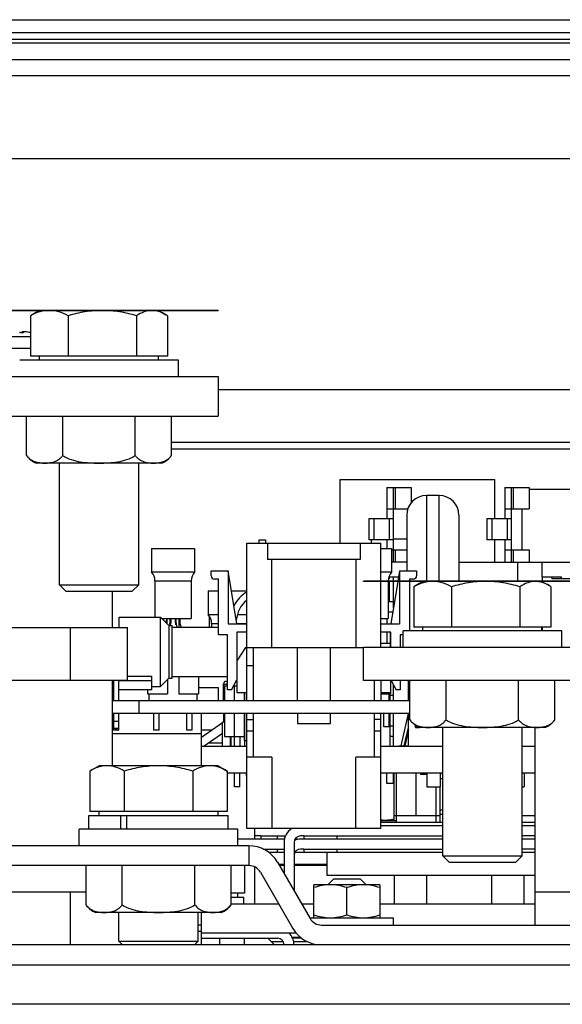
# Model space of a CAD drawing. Header units: millimetres. Extents: x 0 to 2500, y 0 to 2200.
# Tile 10 of 67: x 1496 to 1578, y 278 to 427. Entities that reach past the tile are written whole.
import ezdxf

# ---------------------------------------------------------------- set-up
doc = ezdxf.new("R2010")
doc.units = ezdxf.units.MM
doc.header["$LTSCALE"] = 143.407407
for name, color, linetype in [('00_COMPONENTS', 7, 'CONTINUOUS'), ('_10029', 7, 'CONTINUOUS'), ('_10291', 7, 'CONTINUOUS'), ('_12456', 7, 'CONTINUOUS'), ('_12590', 7, 'CONTINUOUS'), ('_1361227', 7, 'CONTINUOUS'), ('_1532438', 7, 'CONTINUOUS'), ('_15586', 7, 'CONTINUOUS'), ('_16429', 7, 'CONTINUOUS'), ('_1783218', 7, 'CONTINUOUS'), ('_689283', 7, 'CONTINUOUS'), ('_690355', 7, 'CONTINUOUS'), ('_691773', 7, 'CONTINUOUS'), ('_691842', 7, 'CONTINUOUS'), ('_693328', 7, 'CONTINUOUS'), ('_695036', 7, 'CONTINUOUS'), ('_699245', 7, 'CONTINUOUS'), ('_699345', 7, 'CONTINUOUS'), ('_7345', 7, 'CONTINUOUS'), ('_7478', 7, 'CONTINUOUS'), ('_7567', 7, 'CONTINUOUS'), ('_7825', 7, 'CONTINUOUS'), ('_80150', 7, 'CONTINUOUS'), ('_80600', 7, 'CONTINUOUS'), ('_81200', 7, 'CONTINUOUS'), ('_81648', 7, 'CONTINUOUS'), ('_984563', 7, 'CONTINUOUS')]:
    doc.layers.add(name, color=color, linetype=linetype)

msp = doc.modelspace()

# ---------------------------------------------------------------- linework, layer by layer
at = {"layer": '00_COMPONENTS', "color": 7, "linetype": 'CONTINUOUS'}
for p, q in [((1369, 427.05), (1918.47, 427.05)), ((1790.92, 425.05), (1369.74, 425.05)), ((1369.64, 423.55), (1790.9, 423.55)), ((1790.91, 424.05), (1369.74, 424.05)), ((1351.24, 421.05), (1936.24, 421.05)), ((1933.24, 418.55), (1354.24, 418.55)), ((1356.24, 406.05), (1932.24, 406.05)), ((1453.74, 383.1), (1525.74, 383.1)), ((1453.74, 383.05), (1525.74, 383.05)), ((1498.74, 383.05), (1497.63, 382.41)), ((1516.74, 383.05), (1517.85, 382.41)), ((1525.74, 383.1), (1525.74, 383.05)), ((1497.36, 382.25), (1497.36, 376.15)), ((1503.05, 382.25), (1503.05, 376.15)), ((1513.42, 382.25), (1513.42, 376.15)), ((1518.11, 382.25), (1518.11, 376.15)), ((1489.99, 379.12), (1497.36, 379.12)), ((1496.1, 379.67), (1496.1, 379.81)), ((1496.25, 379.68), (1496.25, 379.72)), ((1497.36, 379.7), (1497.24, 379.72)), ((1488.74, 377.34), (1497.36, 377.34)), ((1519.74, 375.55), (1495.74, 375.55)), ((1518.11, 376.15), (1497.36, 376.15)), ((1498.74, 375.55), (1498.74, 376.15)), ((1516.74, 375.55), (1516.74, 376.15)), ((1519.74, 373.05), (1519.74, 375.55)), ((1608.74, 362.05), (1518.71, 362.05)), ((1501.74, 341.52), (1501.74, 359.95)), ((1513.74, 341.52), (1513.74, 359.95)), ((1544.24, 357.45), (1567.64, 357.45)), ((1544.24, 347.85), (1544.24, 357.45)), ((1551.27, 356.25), (1554.95, 356.25)), ((1551.27, 356.25), (1551.27, 351.55)), ((1552.27, 344.95), (1552.27, 356.25)), ((1552.57, 353.05), (1552.57, 356.25)), ((1554.95, 356.25), (1554.95, 353.93)), ((1567.64, 351.55), (1567.64, 357.45)), ((1569.13, 356.25), (1572.81, 356.25)), ((1569.13, 356.25), (1569.13, 351.55)), ((1570.13, 344.95), (1570.13, 356.25)), ((1570.43, 353.05), (1570.43, 356.25)), ((1572.81, 356.25), (1572.81, 353.05)), ((1559.19, 355.05), (1557.29, 355.05)), ((1557.29, 355.05), (1557.29, 342.05)), ((1559.19, 342.05), (1559.19, 355.05)), ((1584.93, 355.95), (1572.81, 355.95)), ((1551.27, 353.05), (1554.46, 353.05)), ((1554.29, 352.05), (1554.29, 343.65)), ((1562.19, 352.05), (1562.19, 342.05)), ((1569.13, 353.05), (1572.81, 353.05)), ((1571.7, 353.05), (1571.7, 346.85)), ((1548.6, 351.55), (1552.27, 351.55)), ((1548.6, 348.35), (1548.6, 351.55)), ((1549.31, 351.55), (1549.31, 348.35)), ((1551.69, 348.35), (1551.69, 351.55)), ((1566.46, 351.55), (1570.13, 351.55)), ((1566.46, 348.35), (1566.46, 351.55)), ((1567.17, 351.55), (1567.17, 348.35)), ((1569.55, 348.35), (1569.55, 351.55)), ((1530.09, 347.85), (1550.39, 347.85)), ((1530.09, 324.05), (1530.09, 347.85)), ((1531.94, 348.35), (1532.94, 348.35)), ((1531.94, 347.85), (1531.94, 348.35)), ((1532.94, 348.35), (1532.94, 347.85)), ((1533.24, 347.85), (1533.24, 345.35)), ((1547.24, 347.85), (1547.24, 345.35)), ((1552.27, 348.35), (1548.6, 348.35)), ((1548.98, 347.85), (1548.98, 348.35)), ((1550.39, 342.1), (1550.39, 347.85)), ((1551.27, 348.35), (1551.27, 347.05)), ((1554.29, 348.45), (1552.27, 348.45)), ((1570.13, 348.35), (1566.46, 348.35)), ((1567.64, 344.95), (1567.64, 348.35)), ((1569.13, 348.35), (1569.13, 344.95)), ((1515.69, 347.05), (1522.19, 347.05)), ((1515.69, 347.05), (1515.69, 343.45)), ((1522.19, 347.05), (1522.19, 343.45)), ((1550.39, 347.05), (1551.99, 347.05)), ((1551.99, 347.05), (1551.99, 343.45)), ((1551.99, 346.85), (1554.29, 346.85)), ((1552.57, 344.95), (1552.57, 346.85)), ((1569.13, 346.85), (1572.81, 346.85)), ((1570.43, 344.95), (1570.43, 346.85)), ((1572.81, 346.85), (1572.81, 344.95)), ((1547.24, 345.35), (1533.24, 345.35)), ((1533.89, 332.05), (1533.89, 345.35)), ((1546.59, 345.35), (1546.59, 332.05)), ((1554.29, 344.95), (1551.99, 344.95)), ((1562.19, 344.95), (1587.07, 344.95)), ((1571.04, 344.95), (1571.04, 342.1)), ((1574.78, 342.75), (1574.78, 344.95)), ((1522.19, 343.45), (1515.69, 343.45)), ((1524.69, 343.65), (1527.29, 343.65)), ((1524.69, 342.9), (1524.69, 343.65)), ((1528.59, 335.65), (1527.29, 343.65)), ((1527.29, 343.65), (1527.29, 335.65)), ((1551.99, 343.45), (1550.39, 343.45)), ((1551.69, 342.75), (1553.04, 342.75)), ((1551.69, 342.45), (1551.69, 342.75)), ((1552.27, 342.1), (1552.27, 342.75)), ((1553.19, 343.65), (1552.94, 342.1)), ((1553.19, 343.65), (1555.79, 343.65)), ((1553.19, 343.65), (1553.19, 342.1)), ((1555.79, 343.65), (1555.79, 342.9)), ((1574.78, 342.75), (1577.69, 342.75)), ((1574.84, 342.1), (1574.84, 342.75)), ((1576.24, 342.75), (1576.24, 342.45)), ((1577.69, 342.45), (1577.69, 342.75)), ((1501.74, 341.52), (1513.74, 341.52)), ((1502.7, 340.55), (1501.74, 341.52)), ((1512.77, 340.55), (1513.74, 341.52)), ((1516.19, 342.13), (1521.69, 342.13)), ((1516.19, 342.13), (1516.19, 336.65)), ((1521.69, 342.13), (1521.69, 336.45)), ((1525.79, 342.4), (1525.19, 342.4)), ((1525.79, 333.95), (1525.79, 342.4)), ((1619.74, 342.1), (1547.74, 342.1)), ((1547.74, 342.05), (1547.74, 342.1)), ((1619.74, 342.05), (1547.74, 342.05)), ((1550.39, 342.13), (1551.49, 342.13)), ((1550.39, 332.05), (1550.39, 342.05)), ((1551.49, 342.15), (1552.27, 342.15)), ((1551.49, 342.05), (1551.49, 336.45)), ((1551.69, 342.45), (1551.52, 342.45)), ((1551.69, 342.1), (1551.69, 342.15)), ((1551.69, 338.95), (1551.69, 342.05)), ((1552.93, 342.05), (1551.89, 335.65)), ((1552.27, 338.04), (1552.27, 342.05)), ((1553.19, 342.05), (1553.19, 335.65)), ((1555.29, 342.4), (1554.69, 342.4)), ((1554.69, 342.4), (1554.69, 342.1)), ((1554.69, 342.05), (1554.69, 334.55)), ((1555.36, 341.25), (1555.36, 335.15)), ((1556.74, 342.05), (1555.63, 341.41)), ((1561.05, 341.25), (1561.05, 335.15)), ((1571.42, 341.25), (1571.42, 335.15)), ((1574.74, 342.05), (1575.85, 341.41)), ((1574.84, 342), (1574.84, 342.05)), ((1576.11, 341.25), (1576.11, 335.15)), ((1587.07, 342.45), (1576.24, 342.45)), ((1502.7, 340.55), (1512.77, 340.55)), ((1524.27, 340.6), (1525.79, 340.6)), ((1524.27, 340.6), (1524.27, 337)), ((1527.78, 340.6), (1530.09, 340.6)), ((1552.27, 338.95), (1551.49, 338.95)), ((1525.79, 337), (1524.27, 337)), ((1524.4, 336.84), (1524.4, 335.15)), ((1530.09, 337), (1528.65, 337)), ((1551.49, 337.45), (1552.18, 337.45)), ((1510.79, 336.65), (1517.04, 336.65)), ((1510.79, 335.05), (1510.79, 336.65)), ((1518.29, 335.4), (1517.04, 336.65)), ((1517.04, 326.15), (1517.04, 336.65)), ((1517.24, 336.45), (1521.69, 336.45)), ((1517.94, 336.45), (1517.94, 336.2)), ((1517.94, 336.2), (1518.04, 336.2)), ((1518.04, 335.65), (1518.04, 336.45)), ((1518.29, 335.4), (1518.79, 335.4)), ((1518.29, 335.4), (1518.29, 327.4)), ((1518.79, 327.4), (1518.79, 335.4)), ((1519.29, 336.39), (1519.3, 336.39)), ((1519.84, 335.15), (1519.84, 336.45)), ((1519.84, 336.2), (1519.94, 336.2)), ((1519.94, 336.45), (1519.94, 336.2)), ((1524.77, 335.68), (1525.79, 335.68)), ((1524.77, 335.68), (1524.77, 335.15)), ((1527.29, 335.65), (1530.09, 335.65)), ((1528.58, 335.68), (1530.09, 335.68)), ((1550.39, 336.45), (1551.49, 336.45)), ((1550.39, 335.65), (1553.19, 335.65)), ((1551.27, 336.45), (1551.27, 335.65)), ((1518.79, 335.15), (1525.79, 335.15)), ((1527.19, 333.95), (1525.79, 333.95)), ((1527.19, 325.65), (1527.19, 333.95)), ((1530.09, 334.35), (1528.59, 334.35)), ((1528.59, 334.35), (1528.59, 327.15)), ((1551.89, 334.35), (1550.39, 334.35)), ((1551.34, 332.7), (1551.34, 334.35)), ((1551.84, 332.05), (1551.84, 334.35)), ((1551.84, 334.25), (1551.89, 334.25)), ((1551.89, 332.05), (1551.89, 334.35)), ((1553.74, 333.95), (1553.29, 333.95)), ((1553.29, 333.95), (1553.29, 332.05)), ((1577.74, 334.55), (1553.74, 334.55)), ((1553.74, 332.05), (1553.74, 334.55)), ((1576.11, 335.15), (1555.36, 335.15)), ((1556.74, 334.55), (1556.74, 335.15)), ((1574.74, 334.55), (1574.74, 335.15)), ((1574.84, 334.55), (1574.84, 335.15)), ((1577.74, 332.05), (1577.74, 334.55)), ((1550.39, 332.7), (1551.84, 332.7)), ((1551.89, 332.75), (1551.84, 332.75)), ((1529.89, 332.05), (1528.59, 330.02)), ((1529.89, 332.05), (1547.74, 332.05)), ((1531.09, 324.05), (1531.09, 332.05)), ((1537.74, 324.05), (1537.74, 332.05)), ((1542.74, 324.05), (1542.74, 332.05)), ((1531.09, 329.25), (1530.09, 329.25)), ((1509.94, 327.05), (1509.94, 324.05)), ((1510.74, 327.04), (1515.74, 327.04)), ((1510.74, 324.05), (1510.74, 327.04)), ((1512.06, 327.73), (1515.74, 327.73)), ((1515.74, 325.65), (1515.74, 327.73)), ((1518.29, 327.4), (1517.04, 326.15)), ((1518.09, 327.2), (1518.09, 325.05)), ((1518.29, 327.4), (1518.79, 327.4)), ((1518.79, 327.65), (1527.19, 327.65)), ((1519.79, 327.65), (1519.79, 325.05)), ((1522.79, 327.65), (1522.79, 325.05)), ((1526.58, 324.05), (1526.58, 326.53)), ((1527.08, 326.47), (1527.08, 326.25)), ((1527.79, 325.65), (1528.59, 327.15)), ((1528.59, 327.05), (1528.59, 325.25)), ((1549.39, 324.05), (1549.39, 327.05)), ((1550.39, 327.05), (1550.39, 324.05)), ((1551.89, 325.25), (1551.89, 327.05)), ((1551.94, 327.05), (1552.69, 325.65)), ((1552.27, 324.05), (1552.27, 326.43)), ((1553.29, 327.05), (1553.29, 325.65)), ((1554.54, 324.05), (1554.54, 327.05)), ((1515.74, 325.65), (1510.74, 325.65)), ((1515.09, 325.65), (1515.09, 325.05)), ((1515.09, 325.05), (1518.09, 325.05)), ((1515.29, 325.05), (1515.29, 324.05)), ((1515.74, 326.15), (1517.04, 326.15)), ((1519.79, 325.05), (1522.79, 325.05)), ((1522.59, 324.05), (1522.59, 325.05)), ((1526.58, 326.25), (1527.19, 326.25)), ((1526.72, 326.25), (1526.72, 324.05)), ((1527.79, 325.65), (1527.19, 325.65)), ((1528.11, 326.25), (1528.59, 326.25)), ((1528.22, 324.05), (1528.22, 326.25)), ((1528.59, 325.25), (1530.09, 325.25)), ((1529.74, 325.25), (1529.74, 324.05)), ((1529.75, 324.05), (1529.75, 325.25)), ((1550.39, 325.25), (1551.89, 325.25)), ((1550.39, 325.05), (1551.84, 325.05)), ((1551.64, 324.05), (1551.64, 325.05)), ((1551.78, 324.05), (1551.78, 325.02)), ((1551.84, 325.25), (1551.84, 325.05)), ((1551.84, 324.85), (1552.27, 324.85)), ((1553.29, 325.65), (1552.69, 325.65)), ((1509.74, 324.05), (1554.77, 324.05)), ((1513.74, 324.05), (1513.74, 322.05)), ((1554.77, 322.05), (1509.74, 322.05)), ((1509.94, 322.05), (1509.94, 319.55)), ((1510.74, 319.55), (1510.74, 322.05)), ((1516.04, 319.55), (1516.04, 322.05)), ((1516.84, 319.55), (1516.84, 322.05)), ((1521.04, 319.55), (1521.04, 322.05)), ((1521.84, 319.55), (1521.84, 322.05)), ((1526.58, 322.05), (1526.58, 320.76)), ((1526.72, 322.05), (1526.72, 318.6)), ((1528.22, 317.05), (1528.22, 322.05)), ((1529.74, 322.05), (1529.74, 317.05)), ((1529.75, 317.95), (1529.75, 322.05)), ((1530.09, 304.65), (1530.09, 322.05)), ((1531.09, 315.45), (1531.09, 322.05)), ((1537.74, 322.05), (1537.74, 320.55)), ((1542.74, 320.55), (1542.74, 322.05)), ((1549.39, 315.45), (1549.39, 322.05)), ((1550.39, 304.65), (1550.39, 322.05)), ((1550.84, 320.05), (1550.84, 322.05)), ((1551.64, 320.05), (1551.64, 322.05)), ((1551.78, 317.05), (1551.78, 322.05)), ((1552.27, 317.05), (1552.27, 322.05)), ((1554.54, 317.15), (1554.54, 322.05)), ((1510.74, 320.85), (1509.94, 320.85)), ((1526.42, 320.65), (1523.24, 318.41)), ((1526.72, 320.75), (1526.42, 320.75)), ((1526.42, 317.05), (1526.42, 320.75)), ((1526.72, 320.86), (1526.62, 320.79)), ((1530.09, 321.15), (1531.09, 321.15)), ((1537.74, 320.55), (1542.74, 320.55)), ((1550.39, 321.15), (1549.39, 321.15)), ((1509.94, 319.82), (1510.74, 319.82)), ((1510.21, 319.55), (1509.94, 319.55)), ((1510.46, 319.65), (1510.21, 319.65)), ((1510.21, 319.65), (1510.21, 319.55)), ((1510.46, 319.65), (1510.46, 319.55)), ((1510.74, 319.55), (1510.46, 319.55)), ((1516.84, 319.55), (1516.04, 319.55)), ((1521.84, 319.55), (1521.04, 319.55)), ((1523.51, 317.05), (1526.42, 319.1)), ((1530.09, 319.45), (1531.09, 319.45)), ((1549.39, 319.45), (1550.39, 319.45)), ((1551.64, 320.05), (1550.84, 320.05)), ((1552.27, 320.15), (1551.78, 320.15)), ((1555.64, 319.95), (1555.64, 320.28)), ((1555.64, 319.95), (1556.24, 319.95)), ((1559.74, 300.52), (1559.74, 319.95)), ((1571.74, 300.52), (1571.74, 319.95)), ((1526.72, 318.6), (1529.74, 318.6)), ((1527.65, 317.05), (1527.65, 318.6)), ((1527.75, 317.05), (1527.75, 318.6)), ((1529.02, 318.6), (1529.02, 317.05)), ((1529.75, 317.95), (1530.09, 317.95)), ((1551.78, 318.65), (1552.27, 318.65)), ((1553.11, 317.15), (1554.54, 317.15)), ((1553.11, 317.15), (1553.11, 317.05)), ((1533.89, 315.45), (1530.09, 315.45)), ((1533.89, 315.45), (1533.89, 304.65)), ((1550.39, 315.45), (1546.59, 315.45)), ((1546.59, 304.65), (1546.59, 315.45)), ((1507.74, 314.15), (1506.35, 313.35)), ((1506.35, 313.35), (1506.35, 307.25)), ((1525.74, 314.15), (1507.74, 314.15)), ((1511.54, 313.35), (1511.54, 307.25)), ((1521.93, 313.35), (1521.93, 307.25)), ((1525.74, 314.15), (1527.13, 313.35)), ((1527.13, 313.35), (1527.13, 307.25)), ((1528.22, 310.95), (1528.22, 313.05)), ((1529.02, 310.95), (1529.02, 313.05)), ((1530.09, 312.43), (1530, 313.05)), ((1551.27, 311.49), (1551.27, 313.05)), ((1552.27, 311.49), (1552.27, 313.05)), ((1556.36, 313.05), (1556.36, 312.85)), ((1557.34, 313.05), (1557.34, 310.95)), ((1559.34, 313.05), (1559.34, 310.95)), ((1559.66, 313.05), (1559.66, 312.85)), ((1572.04, 313.05), (1572.04, 310.95)), ((1552.27, 311.49), (1551.27, 311.49)), ((1557.34, 312.85), (1556.36, 312.85)), ((1559.74, 312.15), (1559.34, 312.15)), ((1559.37, 312.15), (1559.37, 312.05)), ((1559.74, 312.85), (1559.66, 312.85)), ((1529.02, 310.95), (1528.22, 310.95)), ((1557.34, 310.95), (1559.34, 310.95)), ((1571.74, 310.95), (1572.04, 310.95)), ((1527.13, 307.25), (1506.35, 307.25)), ((1507.74, 306.65), (1507.74, 307.25)), ((1525.74, 306.65), (1525.74, 307.25)), ((1559.74, 307.45), (1559.34, 307.45)), ((1506.19, 306.65), (1527.29, 306.65)), ((1506.19, 304.55), (1506.19, 306.65)), ((1511.01, 306.65), (1511.01, 304.55)), ((1511.92, 304.55), (1511.92, 306.65)), ((1527.29, 304.55), (1527.29, 306.65)), ((1559.34, 306.85), (1559.74, 306.85)), ((1528.74, 304.55), (1504.74, 304.55)), ((1504.74, 302.05), (1504.74, 304.55)), ((1528.74, 302.05), (1528.74, 304.55)), ((1550.39, 304.65), (1530.09, 304.65)), ((1531.24, 304.65), (1531.24, 303.05)), ((1532.24, 303.55), (1531.24, 303.55)), ((1535.74, 302.55), (1535.74, 297.85)), ((1537.24, 302.55), (1537.24, 295.25)), ((1538.74, 303.55), (1538.24, 303.55)), ((1559.74, 300.52), (1571.74, 300.52)), ((1560.7, 299.55), (1559.74, 300.52)), ((1560.7, 299.55), (1570.77, 299.55)), ((1570.77, 299.55), (1571.74, 300.52)), ((1529.74, 298.97), (1529.74, 294.85)), ((1531.24, 298.88), (1531.24, 293.25)), ((1535.74, 299.22), (1534.94, 299.22)), ((1535.74, 299.04), (1535.05, 299.04)), ((1542.24, 299.22), (1537.24, 299.22)), ((1542.24, 299.04), (1537.24, 299.04)), ((1550.24, 296.15), (1540.24, 296.15)), ((1540.24, 291.15), (1540.24, 296.15)), ((1545.24, 291.6), (1545.24, 295.71)), ((1550.24, 296.15), (1550.24, 291.15)), ((1529.74, 294.85), (1527.71, 294.85)), ((1527.71, 294.25), (1529.64, 294.25)), ((1528.74, 294.25), (1528.74, 294.85)), ((1529.64, 293.25), (1529.64, 294.25)), ((1510.74, 287.62), (1510.74, 291.95)), ((1522.74, 287.62), (1522.74, 291.95)), ((1539.6, 291.15), (1552.24, 291.15)), ((1552.24, 291.15), (1552.24, 290.05)), ((1510.74, 287.62), (1522.74, 287.62)), ((1511.3, 287.05), (1510.74, 287.62)), ((1522.17, 287.05), (1522.74, 287.62)), ((1523.24, 288.05), (1534.74, 288.05)), ((1525.99, 287.05), (1525.99, 288.05)), ((1529.74, 287.05), (1529.74, 288.05)), ((1538.23, 288.18), (1536.96, 288.18)), ((1537, 288.11), (1538.32, 288.11))]:
    msp.add_line(p, q, dxfattribs=at)
for centre, radius, start, end in [((1501.41, 375.92), 7.51, 120.1092, 122.6479), ((1514.06, 375.92), 7.51, 57.3521, 59.8908), ((1496.11, 379.81), 0.012, 164.4636, 179.6119), ((1495.25, 368.76), 11.14, 79.6903, 79.9867), ((1557.29, 352.05), 3, 90, 180), ((1559.19, 352.05), 3, 0, 90), ((1514.19, 342.13), 2, 0, 41.4096), ((1523.69, 342.13), 2, 138.5904, 180), ((1525.19, 342.9), 0.5, 180, 270), ((1553.49, 342.13), 2, 138.5904, 180), ((1555.29, 342.9), 0.5, 270, 360), ((1559.41, 334.92), 7.51, 120.1092, 122.6479), ((1572.06, 334.92), 7.51, 57.3521, 59.8908), ((1532.94, 335.8), 5.45, 121.5402, 151.6541), ((1532.94, 335.8), 4.45, 129.8317, 175.3231), ((1522.77, 335.68), 2, 0, 41.4096), ((1515.09, 336.2), 2.85, 351.6824, 360), ((1514.35, 336.41), 4.19, 346.1279, 347.8162), ((1514.94, 336.28), 3.58, 347.7879, 350.9132), ((1515.27, 336.23), 3.25, 350.9563, 353.214), ((1523.02, 336.22), 3.76, 177.6246, 186.7905), ((1522.75, 336.19), 3.49, 186.8443, 191.6753), ((1522.57, 336.22), 3.21, 184.5166, 189.0534), ((1522.93, 336.28), 3.58, 189.0859, 192.2149), ((1523.7, 336.45), 4.37, 192.2163, 194.8408), ((1522.79, 336.2), 3.42, 194.7926, 197.8526), ((1522.79, 336.2), 2.85, 180, 200.9995), ((1526.98, 326.53), 0.4, 97.0697, 180), ((1526.58, 329.75), 3.25, 270, 280.8203), ((1526.58, 329.75), 2.85, 277.0697, 282.4168), ((1526.58, 329.75), 3.33, 278.6487, 280.577), ((1526.58, 329.75), 3.42, 278.3943, 280.2629), ((1526.58, 329.75), 3.52, 278.1546, 279.972), ((1538.24, 302.55), 2.5, 122.6692, 180), ((1538.24, 302.55), 1, 90, 180), ((1534.74, 287.05), 1, 0, 90), ((1534.74, 287.05), 2.5, 0, 46.13)]:
    msp.add_arc(centre, radius, start, end, dxfattribs=at)
for points, knots in [([(1500.2, 383.05), (1499.72, 383.05), (1498.72, 382.89), (1497.81, 382.49), (1497.36, 382.25)], [0, 0, 0, 0, 0.488147, 1, 1, 1, 1]), ([(1503.05, 382.25), (1502.6, 382.49), (1501.68, 382.89), (1500.69, 383.05), (1500.2, 383.05)], [0, 0, 0, 0, 0.511854, 1, 1, 1, 1]), ([(1508.24, 383.05), (1507.36, 383.05), (1505.6, 382.9), (1503.89, 382.49), (1503.05, 382.25)], [0, 0, 0, 0, 0.499887, 1, 1, 1, 1]), ([(1513.42, 382.25), (1512.58, 382.49), (1510.87, 382.9), (1509.11, 383.05), (1508.24, 383.05)], [0, 0, 0, 0, 0.500113, 1, 1, 1, 1]), ([(1515.77, 383.05), (1515.37, 383.05), (1514.53, 382.88), (1513.79, 382.48), (1513.42, 382.25)], [0, 0, 0, 0, 0.481007, 1, 1, 1, 1]), ([(1517.83, 382.42), (1517.51, 382.61), (1516.85, 382.93), (1516.12, 383.05), (1515.77, 383.05)], [0, 0, 0, 0, 0.51576, 1, 1, 1, 1]), ([(1496.1, 379.67), (1496.03, 379.67), (1495.9, 379.68), (1495.78, 379.71), (1495.73, 379.72)], [0, 0, 0, 0, 0.563199, 1, 1, 1, 1]), ([(1497.19, 379.73), (1497.05, 379.76), (1496.85, 379.79), (1496.6, 379.82), (1496.43, 379.84), (1496.3, 379.84), (1496.2, 379.84), (1496.14, 379.84), (1496.1, 379.82), (1496.1, 379.81)], [0, 0, 0, 0, 0.377444, 0.547336, 0.696458, 0.819454, 0.912057, 0.971697, 1, 1, 1, 1]), ([(1496.1, 379.81), (1496.1, 379.81), (1496.11, 379.79), (1496.16, 379.76), (1496.21, 379.74), (1496.25, 379.72)], [0, 0, 0, 0, 0.110892, 0.309754, 1, 1, 1, 1]), ([(1496.29, 379.7), (1496.29, 379.69), (1496.27, 379.68), (1496.23, 379.67), (1496.17, 379.67), (1496.12, 379.67), (1496.1, 379.67)], [0, 0, 0, 0, 0.092733, 0.294725, 0.605355, 1, 1, 1, 1]), ([(1496.25, 379.72), (1496.26, 379.72), (1496.27, 379.71), (1496.29, 379.7), (1496.29, 379.7)], [0, 0, 0, 0, 0.664572, 1, 1, 1, 1]), ([(1558.2, 342.05), (1557.72, 342.05), (1556.72, 341.89), (1555.81, 341.49), (1555.36, 341.25)], [0, 0, 0, 0, 0.488147, 1, 1, 1, 1]), ([(1561.05, 341.25), (1560.6, 341.49), (1559.68, 341.89), (1558.69, 342.05), (1558.2, 342.05)], [0, 0, 0, 0, 0.511854, 1, 1, 1, 1]), ([(1566.24, 342.05), (1565.36, 342.05), (1563.6, 341.9), (1561.89, 341.49), (1561.05, 341.25)], [0, 0, 0, 0, 0.499887, 1, 1, 1, 1]), ([(1571.42, 341.25), (1570.58, 341.49), (1568.87, 341.9), (1567.11, 342.05), (1566.24, 342.05)], [0, 0, 0, 0, 0.500113, 1, 1, 1, 1]), ([(1573.77, 342.05), (1573.37, 342.05), (1572.53, 341.88), (1571.79, 341.48), (1571.42, 341.25)], [0, 0, 0, 0, 0.481007, 1, 1, 1, 1]), ([(1575.83, 341.42), (1575.51, 341.61), (1574.85, 341.93), (1574.12, 342.05), (1573.77, 342.05)], [0, 0, 0, 0, 0.51576, 1, 1, 1, 1]), ([(1510.21, 319.55), (1510.21, 319.55), (1510.24, 319.56), (1510.24, 319.56), (1510.25, 319.56)], [0, 0, 0, 0, 0.280691, 1, 1, 1, 1]), ([(1510.25, 319.56), (1510.24, 319.56), (1510.23, 319.56), (1510.22, 319.55), (1510.21, 319.55)], [0, 0, 0, 0, 0.719155, 1, 1, 1, 1]), ([(1510.34, 319.58), (1510.32, 319.58), (1510.29, 319.57), (1510.27, 319.57), (1510.25, 319.56)], [0, 0, 0, 0, 0.521814, 1, 1, 1, 1]), ([(1510.42, 319.56), (1510.41, 319.57), (1510.38, 319.57), (1510.35, 319.58), (1510.34, 319.58)], [0, 0, 0, 0, 0.478189, 1, 1, 1, 1]), ([(1510.46, 319.55), (1510.46, 319.55), (1510.44, 319.56), (1510.43, 319.56), (1510.42, 319.56)], [0, 0, 0, 0, 0.280761, 1, 1, 1, 1]), ([(1510.42, 319.56), (1510.43, 319.56), (1510.44, 319.56), (1510.47, 319.55), (1510.46, 319.55)], [0, 0, 0, 0, 0.719238, 1, 1, 1, 1]), ([(1508.94, 314.15), (1508.5, 314.15), (1507.58, 313.99), (1506.75, 313.58), (1506.35, 313.35)], [0, 0, 0, 0, 0.485077, 1, 1, 1, 1]), ([(1511.54, 313.35), (1511.13, 313.58), (1510.3, 313.99), (1509.39, 314.15), (1508.94, 314.15)], [0, 0, 0, 0, 0.514924, 1, 1, 1, 1]), ([(1516.74, 314.15), (1515.86, 314.15), (1514.1, 314), (1512.39, 313.59), (1511.54, 313.35)], [0, 0, 0, 0, 0.499903, 1, 1, 1, 1]), ([(1521.93, 313.35), (1521.09, 313.59), (1519.38, 314), (1517.62, 314.15), (1516.74, 314.15)], [0, 0, 0, 0, 0.500097, 1, 1, 1, 1]), ([(1524.53, 314.15), (1524.09, 314.15), (1523.17, 313.99), (1522.34, 313.58), (1521.93, 313.35)], [0, 0, 0, 0, 0.485077, 1, 1, 1, 1]), ([(1527.13, 313.35), (1526.72, 313.58), (1525.89, 313.99), (1524.98, 314.15), (1524.53, 314.15)], [0, 0, 0, 0, 0.514924, 1, 1, 1, 1]), ([(1542.74, 296.15), (1542.31, 296.15), (1541.46, 296.07), (1540.64, 295.84), (1540.24, 295.71)], [0, 0, 0, 0, 0.498134, 1, 1, 1, 1]), ([(1545.24, 295.71), (1544.83, 295.84), (1544.01, 296.07), (1543.16, 296.15), (1542.74, 296.15)], [0, 0, 0, 0, 0.501862, 1, 1, 1, 1]), ([(1547.74, 296.15), (1547.31, 296.15), (1546.46, 296.07), (1545.64, 295.84), (1545.24, 295.71)], [0, 0, 0, 0, 0.498134, 1, 1, 1, 1]), ([(1550.24, 295.71), (1549.83, 295.84), (1549.01, 296.07), (1548.16, 296.15), (1547.74, 296.15)], [0, 0, 0, 0, 0.501862, 1, 1, 1, 1]), ([(1540.24, 291.6), (1540.64, 291.46), (1541.46, 291.24), (1542.31, 291.15), (1542.74, 291.15)], [0, 0, 0, 0, 0.501866, 1, 1, 1, 1]), ([(1542.74, 291.15), (1543.16, 291.15), (1544.01, 291.24), (1544.83, 291.46), (1545.24, 291.6)], [0, 0, 0, 0, 0.498134, 1, 1, 1, 1]), ([(1545.24, 291.6), (1545.64, 291.46), (1546.46, 291.24), (1547.31, 291.15), (1547.74, 291.15)], [0, 0, 0, 0, 0.501866, 1, 1, 1, 1]), ([(1547.74, 291.15), (1548.16, 291.15), (1549.01, 291.24), (1549.83, 291.46), (1550.24, 291.6)], [0, 0, 0, 0, 0.498134, 1, 1, 1, 1])]:
    msp.add_open_spline(points, degree=3, knots=knots, dxfattribs=at)
for points in [[(1518.5, 335.84), (1518.52, 336.01), (1518.53, 336.17), (1518.52, 336.33)], [(1518.61, 336.37), (1518.62, 336.05), (1518.59, 335.72), (1518.52, 335.4)], [(1519.36, 336.45), (1519.35, 336.29), (1519.35, 336.13), (1519.36, 335.97)]]:
    msp.add_open_spline(points, degree=3, dxfattribs=at)
at = {"layer": '_10029', "color": 7, "linetype": 'CONTINUOUS'}
msp.add_line((1550.39, 305.85), (1552.74, 305.85), dxfattribs=at)
at = {"layer": '_10291', "color": 7, "linetype": 'CONTINUOUS'}
for p, q in [((1496.77, 361.1), (1496.77, 367.05)), ((1502.25, 361.1), (1502.25, 367.05)), ((1513.22, 361.1), (1513.22, 367.05)), ((1518.71, 361.1), (1518.71, 367.05)), ((1517.24, 359.95), (1498.24, 359.95)), ((1554.77, 321.1), (1554.77, 327.05)), ((1560.25, 321.1), (1560.25, 327.05)), ((1571.22, 321.1), (1571.22, 327.05)), ((1576.71, 321.1), (1576.71, 327.05)), ((1575.24, 319.95), (1556.24, 319.95)), ((1505.77, 293.1), (1505.77, 299.05)), ((1511.25, 293.1), (1511.25, 299.05)), ((1522.22, 293.1), (1522.22, 299.05)), ((1527.71, 293.1), (1527.71, 299.05)), ((1526.24, 291.95), (1507.24, 291.95))]:
    msp.add_line(p, q, dxfattribs=at)
for centre, radius, start, end in [((1499.58, 363.18), 3.5, 216.4956, 247.4183), ((1499, 362.75), 2.78, 216.4792, 220.0524), ((1515.89, 363.18), 3.5, 292.5817, 323.5044), ((1516.47, 362.75), 2.78, 319.9356, 323.521), ((1557.58, 323.18), 3.5, 216.4956, 247.4183), ((1556.95, 322.72), 2.72, 216.4843, 220.0745), ((1573.89, 323.18), 3.5, 292.5817, 323.5044), ((1508.58, 295.18), 3.5, 216.4956, 247.4183), ((1524.89, 295.18), 3.5, 292.5817, 323.5044), ((1525.53, 294.71), 2.71, 319.9668, 323.5147)]:
    msp.add_arc(centre, radius, start, end, dxfattribs=at)
for points, knots in [([(1496.87, 360.97), (1496.97, 360.86), (1497.16, 360.66), (1497.58, 360.36), (1498.14, 360.12), (1498.83, 359.98), (1499.28, 359.95), (1499.51, 359.95)], [0, 0, 0, 0, 0.1474, 0.282265, 0.530756, 0.767107, 1, 1, 1, 1]), ([(1499.51, 359.95), (1499.75, 359.95), (1500.23, 359.98), (1500.95, 360.13), (1501.53, 360.41), (1501.96, 360.75), (1502.16, 360.98), (1502.25, 361.1)], [0, 0, 0, 0, 0.230217, 0.464295, 0.712335, 0.848862, 1, 1, 1, 1]), ([(1502.25, 361.1), (1502.64, 360.84), (1503.52, 360.44), (1504.9, 360.13), (1506.32, 359.98), (1507.26, 359.95), (1507.74, 359.95)], [0, 0, 0, 0, 0.249641, 0.499675, 0.749822, 1, 1, 1, 1]), ([(1507.74, 359.95), (1508.21, 359.95), (1509.16, 359.98), (1510.57, 360.13), (1511.96, 360.44), (1512.83, 360.84), (1513.22, 361.1)], [0, 0, 0, 0, 0.250177, 0.500323, 0.750356, 1, 1, 1, 1]), ([(1513.22, 361.1), (1513.31, 360.98), (1513.51, 360.75), (1513.94, 360.41), (1514.53, 360.13), (1515.25, 359.98), (1515.73, 359.95), (1515.96, 359.95)], [0, 0, 0, 0, 0.151139, 0.287665, 0.535702, 0.769781, 1, 1, 1, 1]), ([(1515.96, 359.95), (1516.19, 359.95), (1516.65, 359.98), (1517.33, 360.12), (1517.89, 360.36), (1518.31, 360.66), (1518.51, 360.86), (1518.6, 360.97)], [0, 0, 0, 0, 0.2329, 0.469261, 0.717745, 0.852615, 1, 1, 1, 1]), ([(1554.87, 320.97), (1555.05, 320.76), (1555.45, 320.42), (1556.14, 320.12), (1556.83, 319.98), (1557.28, 319.95), (1557.51, 319.95)], [0, 0, 0, 0, 0.281737, 0.530419, 0.766944, 1, 1, 1, 1]), ([(1557.51, 319.95), (1557.75, 319.95), (1558.23, 319.98), (1558.95, 320.13), (1559.67, 320.47), (1560.08, 320.87), (1560.25, 321.1)], [0, 0, 0, 0, 0.230468, 0.464799, 0.713103, 1, 1, 1, 1]), ([(1560.25, 321.1), (1560.64, 320.84), (1561.52, 320.44), (1562.9, 320.13), (1564.32, 319.98), (1565.26, 319.95), (1565.74, 319.95)], [0, 0, 0, 0, 0.249627, 0.49967, 0.749818, 1, 1, 1, 1]), ([(1565.74, 319.95), (1566.21, 319.95), (1567.16, 319.98), (1568.57, 320.13), (1569.96, 320.44), (1570.83, 320.84), (1571.22, 321.1)], [0, 0, 0, 0, 0.250181, 0.500333, 0.750372, 1, 1, 1, 1]), ([(1571.22, 321.1), (1571.31, 320.98), (1571.51, 320.75), (1571.94, 320.41), (1572.53, 320.13), (1573.25, 319.98), (1573.73, 319.95), (1573.96, 319.95)], [0, 0, 0, 0, 0.151139, 0.287665, 0.535702, 0.769781, 1, 1, 1, 1]), ([(1573.96, 319.95), (1574.2, 319.95), (1574.68, 319.98), (1575.4, 320.13), (1575.98, 320.41), (1576.42, 320.75), (1576.61, 320.98), (1576.71, 321.1)], [0, 0, 0, 0, 0.230217, 0.464295, 0.712335, 0.848862, 1, 1, 1, 1]), ([(1505.77, 293.1), (1505.86, 292.98), (1506.06, 292.75), (1506.49, 292.41), (1507.07, 292.13), (1507.79, 291.98), (1508.27, 291.95), (1508.51, 291.95)], [0, 0, 0, 0, 0.151139, 0.287665, 0.535702, 0.769781, 1, 1, 1, 1]), ([(1508.51, 291.95), (1508.75, 291.95), (1509.23, 291.98), (1509.95, 292.13), (1510.53, 292.41), (1510.96, 292.75), (1511.16, 292.98), (1511.25, 293.1)], [0, 0, 0, 0, 0.230217, 0.464295, 0.712335, 0.848862, 1, 1, 1, 1]), ([(1511.25, 293.1), (1511.64, 292.84), (1512.52, 292.44), (1513.9, 292.13), (1515.32, 291.98), (1516.26, 291.95), (1516.74, 291.95)], [0, 0, 0, 0, 0.249627, 0.49967, 0.749818, 1, 1, 1, 1]), ([(1516.74, 291.95), (1517.21, 291.95), (1518.16, 291.98), (1519.57, 292.13), (1520.96, 292.44), (1521.83, 292.84), (1522.22, 293.1)], [0, 0, 0, 0, 0.250181, 0.500333, 0.750372, 1, 1, 1, 1]), ([(1522.22, 293.1), (1522.4, 292.87), (1522.8, 292.47), (1523.53, 292.13), (1524.25, 291.98), (1524.73, 291.95), (1524.96, 291.95)], [0, 0, 0, 0, 0.286894, 0.535202, 0.769532, 1, 1, 1, 1]), ([(1524.96, 291.95), (1525.19, 291.95), (1525.65, 291.98), (1526.34, 292.12), (1527.03, 292.42), (1527.43, 292.76), (1527.6, 292.97)], [0, 0, 0, 0, 0.233017, 0.469512, 0.718182, 1, 1, 1, 1])]:
    msp.add_open_spline(points, degree=3, knots=knots, dxfattribs=at)
at = {"layer": '_12456', "color": 7, "linetype": 'CONTINUOUS'}
for p, q in [((1559.74, 305.55), (1550.39, 305.55)), ((1573.74, 305.55), (1571.74, 305.55)), ((1559.74, 305.05), (1550.39, 305.05)), ((1573.74, 305.05), (1571.74, 305.05))]:
    msp.add_line(p, q, dxfattribs=at)
at = {"layer": '_12590', "color": 7, "linetype": 'CONTINUOUS'}
for p, q in [((1931.24, 287.05), (1359.24, 287.05)), ((1359.24, 284.05), (1931.24, 284.05)), ((1931.24, 278.05), (1359.24, 278.05))]:
    msp.add_line(p, q, dxfattribs=at)
at = {"layer": '_1361227', "color": 7, "linetype": 'CONTINUOUS'}
for p, q in [((1543.24, 297.05), (1542.34, 296.15)), ((1543.24, 297.05), (1547.24, 297.05)), ((1547.24, 297.05), (1548.14, 296.15))]:
    msp.add_line(p, q, dxfattribs=at)
at = {"layer": '_1532438', "color": 7, "linetype": 'CONTINUOUS'}
for p, q in [((1527.71, 293.25), (1534.92, 293.25)), ((1538.39, 293.25), (1540.24, 293.25)), ((1550.24, 293.25), (1573.74, 293.25)), ((1523.24, 288.85), (1537.55, 288.85))]:
    msp.add_line(p, q, dxfattribs=at)
at = {"layer": '_15586', "color": 7, "linetype": 'CONTINUOUS'}
for p, q in [((1438.74, 373.05), (1525.74, 373.05)), ((1525.74, 373.05), (1525.74, 367.05)), ((1438.74, 367.05), (1525.74, 367.05))]:
    msp.add_line(p, q, dxfattribs=at)
at = {"layer": '_16429', "color": 7, "linetype": 'CONTINUOUS'}
for p, q in [((1552.42, 293.25), (1552.42, 297.55)), ((1557.33, 293.25), (1557.33, 297.55)), ((1567.14, 293.25), (1567.14, 297.55)), ((1572.05, 293.25), (1572.05, 297.55))]:
    msp.add_line(p, q, dxfattribs=at)
at = {"layer": '_1783218', "color": 7, "linetype": 'CONTINUOUS'}
for p, q in [((1554.51, 322.05), (1553.38, 317.15)), ((1553.89, 317.15), (1554.54, 319.95)), ((1554.54, 319.57), (1553.98, 317.15)), ((1554.49, 317.16), (1554.54, 317.36)), ((1552.74, 305.55), (1552.74, 313.05)), ((1555.74, 306.55), (1555.74, 313.05)), ((1558.74, 305.55), (1558.74, 310.95)), ((1559.34, 305.55), (1559.34, 310.95)), ((1559.34, 306.55), (1552.39, 306.55))]:
    msp.add_line(p, q, dxfattribs=at)
at = {"layer": '_689283', "color": 7, "linetype": 'CONTINUOUS'}
for p, q in [((1533.78, 287.55), (1535.6, 287.55)), ((1537.18, 287.55), (1539.22, 287.55))]:
    msp.add_line(p, q, dxfattribs=at)
at = {"layer": '_690355', "color": 7, "linetype": 'CONTINUOUS'}
for p, q in [((1530.42, 302.05), (1467.05, 302.05)), ((1530.42, 302.05), (1530.42, 299.05)), ((1534.75, 299.55), (1539.66, 291.05)), ((1530.42, 299.05), (1467.05, 299.05)), ((1532.15, 298.05), (1537.06, 289.55)), ((1541.39, 290.05), (1631.08, 290.05))]:
    msp.add_line(p, q, dxfattribs=at)
for centre, radius, start, end in [((1530.42, 297.05), 5, 30, 90), ((1530.42, 297.05), 2, 30, 90), ((1541.39, 292.05), 2, 210, 270), ((1541.39, 292.05), 5, 210, 270)]:
    msp.add_arc(centre, radius, start, end, dxfattribs=at)
at = {"layer": '_691773', "color": 7, "linetype": 'CONTINUOUS'}
for p, q in [((1532.59, 301.55), (1535.74, 301.55)), ((1535.74, 301.05), (1533.41, 301.05)), ((1534.74, 301.05), (1534.74, 301.55)), ((1559.74, 301.05), (1537.37, 301.05)), ((1538.74, 301.55), (1559.74, 301.55)), ((1538.74, 301.55), (1538.74, 301.05)), ((1543.74, 301.05), (1543.74, 301.55)), ((1573.74, 301.55), (1571.74, 301.55)), ((1573.74, 301.05), (1571.74, 301.05))]:
    msp.add_line(p, q, dxfattribs=at)
at = {"layer": '_691842', "color": 7, "linetype": 'CONTINUOUS'}
for p, q in [((1532.24, 303.55), (1535.95, 303.55)), ((1532.24, 303.55), (1532.24, 303.05)), ((1535.74, 303.05), (1532.24, 303.05)), ((1534.74, 303.05), (1534.74, 303.55)), ((1537.76, 303.05), (1537.37, 303.05)), ((1538.74, 303.55), (1559.74, 303.55)), ((1538.74, 303.55), (1538.74, 303.05)), ((1559.74, 303.05), (1538.74, 303.05)), ((1543.74, 303.05), (1543.74, 303.55)), ((1573.74, 303.55), (1571.74, 303.55)), ((1573.74, 303.05), (1571.74, 303.05))]:
    msp.add_line(p, q, dxfattribs=at)
at = {"layer": '_693328', "color": 7, "linetype": 'CONTINUOUS'}
for p, q in [((1509.74, 326), (1509.94, 326)), ((1522.79, 326), (1525.74, 326)), ((1525.74, 326), (1525.74, 324.05))]:
    msp.add_line(p, q, dxfattribs=at)
at = {"layer": '_695036', "color": 7, "linetype": 'CONTINUOUS'}
for p, q in [((1573.74, 290.05), (1573.74, 319.95)), ((1573.74, 295.05), (1603.74, 295.05))]:
    msp.add_line(p, q, dxfattribs=at)
at = {"layer": '_699245', "color": 7, "linetype": 'CONTINUOUS'}
for p, q in [((1530.09, 317.05), (1523.24, 317.05)), ((1559.74, 317.05), (1550.39, 317.05)), ((1573.74, 317.05), (1571.74, 317.05)), ((1530.09, 313.05), (1527.13, 313.05)), ((1559.74, 313.05), (1550.39, 313.05)), ((1573.74, 313.05), (1571.74, 313.05))]:
    msp.add_line(p, q, dxfattribs=at)
at = {"layer": '_699345', "color": 7, "linetype": 'CONTINUOUS'}
msp.add_line((1534.28, 287.05), (1533.28, 288.05), dxfattribs=at)
at = {"layer": '_7345', "color": 7, "linetype": 'CONTINUOUS'}
for p, q in [((1552.39, 305.88), (1552.39, 313.05)), ((1552.31, 305.85), (1552.39, 305.88))]:
    msp.add_line(p, q, dxfattribs=at)
msp.add_open_spline([(1552.39, 306.05), (1552.06, 305.98), (1551.56, 305.89), (1550.89, 305.88), (1550.55, 305.9), (1550.39, 305.92)], degree=3, knots=[0, 0, 0, 0, 0.500535, 0.750196, 1, 1, 1, 1], dxfattribs=at)
at = {"layer": '_7478', "color": 7, "linetype": 'CONTINUOUS'}
for p, q in [((1509.74, 340.55), (1509.74, 335.05)), ((1477.42, 335.05), (1512.06, 335.05)), ((1503.4, 327.05), (1503.4, 335.05)), ((1512.06, 327.05), (1512.06, 335.05)), ((1512.06, 327.05), (1477.42, 327.05)), ((1509.74, 327.05), (1509.74, 314.15)), ((1491.71, 295.05), (1505.77, 295.05)), ((1503.4, 287.05), (1503.4, 295.05))]:
    msp.add_line(p, q, dxfattribs=at)
at = {"layer": '_7567', "color": 7, "linetype": 'CONTINUOUS'}
for p, q in [((1523.24, 314.15), (1523.24, 322.05)), ((1509.74, 319.05), (1523.24, 319.05)), ((1523.24, 287.05), (1523.24, 291.95)), ((1523.24, 290.05), (1522.74, 290.05)), ((1523.24, 289.05), (1522.74, 289.05))]:
    msp.add_line(p, q, dxfattribs=at)
at = {"layer": '_7825', "color": 7, "linetype": 'CONTINUOUS'}
for p, q in [((1542.24, 297.55), (1542.24, 301.05)), ((1573.74, 297.55), (1542.24, 297.55))]:
    msp.add_line(p, q, dxfattribs=at)
at = {"layer": '_80150', "color": 7, "linetype": 'CONTINUOUS'}
msp.add_line((1573.74, 306.55), (1571.74, 306.55), dxfattribs=at)
at = {"layer": '_80600', "color": 7, "linetype": 'CONTINUOUS'}
for p, q in [((1608.74, 371.05), (1525.74, 371.05)), ((1608.74, 363.05), (1518.71, 363.05))]:
    msp.add_line(p, q, dxfattribs=at)
at = {"layer": '_81200', "color": 7, "linetype": 'CONTINUOUS'}
for p, q in [((1619.74, 332.05), (1547.74, 332.05)), ((1547.74, 327.05), (1547.74, 332.05)), ((1619.74, 327.05), (1547.74, 327.05))]:
    msp.add_line(p, q, dxfattribs=at)
at = {"layer": '_81648', "color": 7, "linetype": 'CONTINUOUS'}
for p, q in [((1532.24, 303.05), (1528.74, 303.05)), ((1538.74, 303.05), (1538.24, 303.05)), ((1538.74, 301.55), (1538.24, 301.55))]:
    msp.add_line(p, q, dxfattribs=at)
for radius, end in [(2.5, 112.2311), (1, 180)]:
    msp.add_arc((1538.24, 300.55), radius, 90, end, dxfattribs=at)
at = {"layer": '_984563', "color": 7, "linetype": 'CONTINUOUS'}
for p, q in [((1524.86, 319.55), (1523.24, 319.55)), ((1526.42, 317.55), (1524.22, 317.55))]:
    msp.add_line(p, q, dxfattribs=at)

doc.saveas('drawing.dxf')
